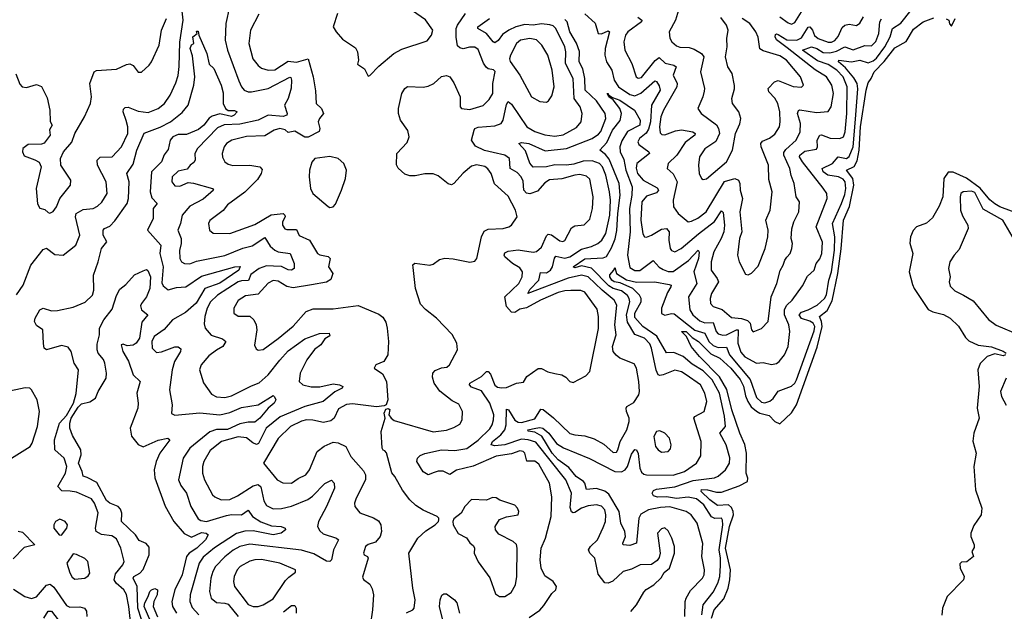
# Model space of a CAD drawing. Extents: x 2143765 to 2212931, y 878955 to 1017455.
# Tile 70 of 256: x 2151225 to 2157132, y 919485 to 923039. Entities that reach past the tile are written whole.
import ezdxf

# ---------------------------------------------------------------- set-up
doc = ezdxf.new("R2010")
doc.units = 0

msp = doc.modelspace()

# ---------------------------------------------------------------- linework, layer by layer
at = {"layer": '0CON20XD'}
for points in [[(2155990.6, 921169.4), (2155994.8, 921195), (2155984.8, 921215), (2155965, 921228.8), (2155915, 921243.3), (2155902.2, 921265), (2155915, 921281.4), (2155955.5, 921295), (2156009.6, 921325), (2156053.1, 921365), (2156065, 921386.7), (2156079.9, 921475), (2156095.1, 921525), (2156113.5, 921655), (2156115.3, 921735.3), (2156101.2, 921815), (2156156.2, 921933.8), (2156175, 921987.8), (2156180.6, 922025), (2156177.3, 922065), (2156165, 922081.2), (2156136.7, 922095), (2156074.2, 922104.2), (2156046, 922125), (2156039.1, 922145), (2156100.9, 922175), (2156135, 922214.7), (2156185, 922204.4), (2156202.5, 922217.5), (2156225.1, 922275), (2156240.5, 922440.5), (2156253.8, 922623.8), (2156249.7, 922655), (2156230.4, 922690.4), (2156179.7, 922749.7), (2156138.5, 922785), (2156138.6, 922795), (2156215, 922785.4), (2156265, 922794.8), (2156315, 922780.2), (2156345, 922791.6), (2156365, 922808.5), (2156415.7, 922875), (2156447.2, 922935), (2156461.2, 922985), (2156512.4, 923017.6), (2156626.8, 923165)], [(2151205, 921385.5), (2151245.3, 921445), (2151291.4, 921565), (2151365, 921658.5), (2151385, 921666.7), (2151435, 921628.8), (2151485, 921624.4), (2151561.4, 921685), (2151585.3, 921745), (2151559.7, 921855), (2151563.6, 921875), (2151605, 921899.3), (2151665.2, 921904.8), (2151691.5, 921918.5), (2151718.1, 921941.9), (2151749.6, 921995), (2151744.5, 922065), (2151691.5, 922165), (2151688.9, 922195), (2151707.7, 922212.3), (2151780, 922215), (2151835, 922274.4), (2151874.2, 922355), (2151872.9, 922395), (2151863, 922433), (2151845.4, 922485), (2151848.2, 922501.8), (2151858.3, 922511.7), (2151875, 922512.7), (2151935, 922488.4), (2151995, 922481.8), (2152055, 922506.2), (2152093.3, 922535), (2152126.9, 922585), (2152160.9, 922659.1), (2152175, 922703.8), (2152182.6, 922757.4), (2152186.6, 922903.4), (2152205.4, 923035), (2152194.8, 923125)], [(2152482.9, 923115), (2152460.9, 923015), (2152457.1, 922915), (2152472.2, 922855), (2152540.7, 922670.7), (2152555, 922635.6), (2152571.1, 922615), (2152595, 922605.4), (2152615.3, 922605.3), (2152715, 922625.2), (2152845, 922693.8), (2152850.7, 922690.7), (2152855.7, 922675), (2152852.9, 922627.1), (2152835.7, 922564.3), (2152813.9, 922525), (2152829.5, 922475), (2152826.9, 922465), (2152805, 922458.1), (2152715.2, 922464.8), (2152655.8, 922435), (2152545, 922410.7), (2152452.5, 922407.5), (2152411.2, 922388.8), (2152291.2, 922265), (2152276.2, 922235), (2152277.3, 922195), (2152269.5, 922180.5), (2152247.1, 922165), (2152230, 922140), (2152175, 922129.5), (2152139.6, 922095), (2152137.9, 922065), (2152155, 922040.5), (2152185, 922039.6), (2152235, 922060), (2152267.5, 922057.5), (2152382.5, 922025), (2152387.5, 922015), (2152325, 921961.1), (2152245, 921919.2), (2152200.6, 921865), (2152190.4, 921815), (2152173.5, 921775), (2152194.2, 921725), (2152193.7, 921695), (2152183.2, 921653.2), (2152186.4, 921605), (2152195, 921583.3), (2152214, 921574), (2152245, 921572.4), (2152285, 921587.6), (2152455, 921622.6), (2152563.1, 921666.9), (2152619.2, 921680.8), (2152695, 921730), (2152728.3, 921678.3), (2152755, 921654.1), (2152775, 921644.7), (2152846.7, 921635), (2152871.1, 921575), (2152871.9, 921545), (2152855, 921534.7), (2152835, 921536), (2152795.4, 921555.4), (2152748.3, 921558.3)], [(2155784.6, 923055), (2155835, 923018.8), (2155855, 923012.7), (2155875, 923022.5), (2155935, 923118.8)], [(2151202.5, 922712.5), (2151225, 922651.2), (2151240, 922635), (2151265, 922631.2), (2151325, 922649.1), (2151355, 922636.9), (2151388.9, 922568.9), (2151405.8, 922495), (2151407, 922427), (2151420, 922405), (2151403.9, 922376.1), (2151407.5, 922345), (2151372.5, 922297.5), (2151355, 922291.4), (2151275, 922288.1), (2151244.2, 922265), (2151240.8, 922245), (2151251.3, 922221.3), (2151315, 922197.1), (2151342.4, 922182.4), (2151353.6, 922155), (2151324.6, 922024.6), (2151332.7, 921932.7), (2151345, 921906.7), (2151375, 921899.2), (2151395, 921880.8), (2151405, 921877.5), (2151425, 921885.8), (2151445, 921914), (2151465.5, 921965), (2151529.2, 922045), (2151531.2, 922075), (2151471.2, 922165), (2151470, 922205), (2151488, 922245), (2151536.8, 922303.2), (2151555.7, 922354.3), (2151614.2, 922455), (2151650, 922535), (2151655.6, 922575), (2151645.6, 922655), (2151671.2, 922725), (2151686, 922734), (2151805, 922741.4), (2151865, 922770), (2151885, 922773.3), (2151905, 922762.5), (2151935, 922722.5), (2151955, 922723.3), (2152002, 922765), (2152015.4, 922784.6), (2152061.5, 922885), (2152076.4, 922975), (2152106.4, 923045)], [(2152659.1, 923070.9), (2152610, 922975), (2152600.4, 922895), (2152623.4, 922803.4), (2152655, 922762.9), (2152675, 922747.8), (2152715, 922734.7), (2152755, 922736.6), (2152835, 922789.8), (2152885.7, 922784.3), (2152955, 922804.2), (2152986.2, 922695), (2153000.5, 922610.5), (2153004.5, 922535), (2153035.6, 922505), (2153047.5, 922475), (2153023.1, 922445), (2153015.5, 922425), (2153025.4, 922385), (2153022.2, 922367.8), (2152955, 922332.1), (2152935, 922333.8), (2152875, 922370), (2152835, 922362), (2152817.5, 922377.5), (2152785, 922386), (2152751.5, 922375), (2152695, 922341.3), (2152585, 922338), (2152498, 922315), (2152465, 922295.5), (2152450.9, 922275), (2152440, 922235), (2152442, 922212), (2152455, 922184.3), (2152475, 922170.6), (2152503.1, 922163.1), (2152605, 922165.4), (2152664.7, 922154.7), (2152679.8, 922139.8), (2152674.1, 922115), (2152651.5, 922078.5), (2152576.5, 922003.5), (2152472.4, 921927.6), (2152445, 921893.5), (2152366.6, 921833.4), (2152358.2, 921815), (2152364.6, 921774.6), (2152385, 921755.6), (2152485, 921754.5), (2152635, 921808), (2152734.2, 921865.8), (2152805.8, 921875), (2152816.5, 921865), (2152817.1, 921855), (2152802.3, 921825), (2152800.9, 921805), (2152815, 921782.5), (2152827.5, 921777.5), (2152885, 921779.4), (2152902.2, 921742.2), (2152962.9, 921715), (2153011.1, 921635), (2153026.4, 921626.3), (2153076, 921616), (2153086.9, 921605), (2153076.9, 921555), (2153104.4, 921515), (2153091.5, 921478.5), (2153065, 921462.2), (2152974.7, 921445.3), (2152865, 921428), (2152827.1, 921437.1), (2152775, 921468.7), (2152745, 921471.3), (2152715, 921456.4), (2152655, 921389.6), (2152580.2, 921379.8), (2152535, 921351.4), (2152508.9, 921305), (2152510, 921275), (2152535, 921258.9), (2152605, 921257.3), (2152629.5, 921235), (2152643.1, 921205), (2152647.7, 921175), (2152634.3, 921084.3), (2152642.7, 921062.7), (2152655, 921053.3), (2152685, 921057.1), (2152775, 921124.6), (2152865, 921198.5), (2152944.6, 921285.4), (2152985, 921302.5), (2153105, 921301.2), (2153255, 921322.9), (2153355, 921280), (2153380.3, 921270.3), (2153402.8, 921252.8), (2153421.5, 921221.5), (2153430, 921185), (2153437.3, 921105), (2153432.9, 921025), (2153410, 920985), (2153362.5, 920965), (2153352.5, 920945), (2153401.7, 920911.7), (2153426.2, 920865), (2153433.8, 920755), (2153423.8, 920726.2), (2153411.2, 920718.8), (2153365, 920712.7), (2153220.9, 920730.9), (2153185, 920728.1), (2153137.9, 920702.1), (2153112.5, 920645), (2153091.6, 920628.4), (2153048.6, 920618.6), (2152983.9, 920633.9), (2152945, 920635.2), (2152915, 920628), (2152850.4, 920595), (2152775, 920523.5), (2152687.5, 920375), (2152770.6, 920275), (2152803.3, 920256.7)], [(2153130.8, 923075), (2153106.2, 922995), (2153123.8, 922965), (2153162.4, 922922.4), (2153240, 922870), (2153251.1, 922845), (2153256.7, 922795), (2153251.7, 922771.7), (2153292.7, 922742.7), (2153315, 922700)], [(2153315, 922700), (2153325, 922702.5), (2153380.3, 922759.7), (2153468.8, 922835), (2153517.9, 922862.1), (2153668.8, 922911.2), (2153696, 922945), (2153703.3, 922975), (2153658.7, 923038.7), (2153582.6, 923092.6)], [(2153545, 919475.7), (2153583.3, 919495), (2153591.2, 919505), (2153598.6, 919555), (2153584.4, 919625), (2153558.8, 919835), (2153613.8, 919925), (2153660.9, 919969.1), (2153717.5, 920005), (2153737.5, 920025), (2153740, 920035), (2153740, 920045), (2153730, 920055), (2153645, 920092.9), (2153601.3, 920121.3), (2153564.7, 920154.7), (2153521.9, 920211.9), (2153475.5, 920295.5), (2153457.3, 920317.3), (2153425, 920437.5), (2153415, 920450), (2153405, 920452.5), (2153400, 920465), (2153394.4, 920565), (2153416.7, 920645), (2153412, 920675), (2153420.7, 920699.3), (2153435, 920702.5), (2153445, 920696.7), (2153440, 920665), (2153453.3, 920645), (2153472.1, 920632.1), (2153705, 920563.8), (2153786.1, 920573.9), (2153830.2, 920589.8), (2153865, 920610), (2153879.4, 920635), (2153882.5, 920685), (2153859.8, 920729.8), (2153820.4, 920750.4), (2153745, 920806.5), (2153711.1, 920855), (2153701.7, 920891.7), (2153704.5, 920915), (2153718.5, 920931.5), (2153755, 920946.9), (2153787.6, 920952.4), (2153804.2, 920965), (2153850.8, 921055), (2153847.1, 921095), (2153818.8, 921148.8), (2153725.8, 921245.8), (2153658.7, 921298.7), (2153629.8, 921329.8), (2153599.4, 921425), (2153585, 921550), (2153584.5, 921565.5), (2153595, 921577.1), (2153685.4, 921564.6), (2153705, 921570), (2153742.7, 921597.3), (2153775, 921606.2), (2153825, 921603.2), (2153925, 921582.2), (2153955, 921587.5), (2153968.6, 921605), (2153994.7, 921735), (2154012.2, 921767.8), (2154035, 921780), (2154125, 921784.6), (2154160, 921795), (2154176, 921805), (2154209.2, 921855), (2154200, 921895), (2154155, 921978.6), (2154072.9, 922052.9), (2154054.6, 922115), (2154033.7, 922143.7), (2154015, 922157.5), (2153965, 922167.1), (2153935, 922158.2), (2153885, 922116.2), (2153830, 922055), (2153815, 922047.7), (2153795, 922052.7), (2153735, 922100), (2153705, 922112.2), (2153655, 922112.8), (2153598.2, 922101.8), (2153565, 922100), (2153535, 922110), (2153495.9, 922145.9), (2153486, 922166), (2153487.9, 922235), (2153549.5, 922300.5), (2153562.1, 922335), (2153552.8, 922372.8), (2153510, 922435), (2153498, 922475), (2153496.9, 922505), (2153518.5, 922595), (2153535.6, 922625), (2153552.2, 922637.8), (2153645, 922634), (2153675, 922639.2), (2153709.4, 922655), (2153755, 922697.8), (2153785, 922704.4), (2153805.4, 922695.4), (2153829.2, 922659.2), (2153866.7, 922575), (2153867.5, 922515), (2153875, 922506), (2153925, 922499.1), (2154006, 922524), (2154041.2, 922558.8), (2154063.1, 922595), (2154064.6, 922655), (2154076.9, 922726.9), (2154068.1, 922738.1), (2154035, 922743.8), (2154022.7, 922752.7), (2154006.9, 922776.9), (2153975, 922859.2), (2153955.7, 922874.3), (2153924, 922874), (2153885, 922863.5), (2153865, 922870), (2153852.5, 922882.5), (2153843, 922933), (2153844.1, 922985), (2153851.6, 923005), (2153899.6, 923075)], [(2154065, 922240.8), (2154013.3, 922253.3), (2153959, 922279), (2153936, 922315), (2153951.5, 922375), (2153956.2, 922385), (2153975, 922393.5), (2154075, 922400.5), (2154112.7, 922415), (2154125.3, 922435), (2154145, 922530), (2154155, 922548), (2154175, 922532.2), (2154267.1, 922395), (2154315, 922367.5), (2154375, 922346.6), (2154435, 922339.7), (2154485, 922346.2), (2154565, 922391.8), (2154592.7, 922425), (2154600, 922475), (2154587.1, 922515), (2154552.5, 922565), (2154546, 922685), (2154499.3, 922775), (2154501, 922845), (2154495.3, 922874.7), (2154441.2, 922985), (2154425, 923001.2), (2154405, 923008.6), (2154355, 923013.8), (2154305, 923006.5), (2154255, 923009.8), (2154201.8, 922995), (2154160.4, 922975), (2154121.2, 922948.8), (2154095.6, 922914.4), (2154075, 922900.6), (2154065, 922905.7), (2154025.5, 922955.5), (2153974.3, 922985), (2153974, 922995), (2154043.8, 923045)], [(2155214.7, 919455), (2155217.7, 919545), (2155223.8, 919565), (2155249.9, 919610.1), (2155322.5, 919685), (2155331.8, 919705), (2155333.1, 919735), (2155316.9, 919815), (2155323.5, 919893.5), (2155289.1, 920015), (2155254.3, 920064.2), (2155224, 920085), (2155125, 920112.8), (2155069.4, 920109.4), (2154997.1, 920095), (2154951.8, 920068.2), (2154940, 920045), (2154924.7, 919895.3), (2154885, 919879.7), (2154845, 919884.3), (2154843.5, 919895), (2154860, 919935), (2154855.8, 919965), (2154830.7, 920015), (2154821.7, 920085), (2154759.1, 920189.1), (2154735, 920207.8), (2154685, 920222.7), (2154626.3, 920216.3), (2154615.7, 920255), (2154607.4, 920265), (2154564.4, 920294.4), (2154518.9, 920348.9), (2154455, 920395.6), (2154420, 920435), (2154357.3, 920537.3), (2154315, 920561.5), (2154275, 920567.5), (2154273.3, 920575), (2154322, 920585), (2154345, 920589.3), (2154362.9, 920585), (2154399.8, 920555), (2154445, 920492.9), (2154487, 920467), (2154643.5, 920403.5), (2154795.2, 920324.8), (2154835, 920322.8), (2154857.6, 920335), (2154871.3, 920355), (2154895, 920429.4), (2154915, 920457.5), (2154925, 920454.4), (2154935, 920432.5), (2154946, 920346), (2154955, 920320.6), (2154968.7, 920308.7), (2154985, 920304.1), (2155145, 920303.5), (2155213.8, 920325), (2155284.7, 920375.3), (2155310.9, 920419.1), (2155313.6, 920505), (2155270, 920645), (2155275, 920655.7), (2155332.5, 920685), (2155346.8, 920745), (2155336.4, 920795), (2155309.3, 920845), (2155224.5, 920905), (2155195, 920924), (2155155, 920933.1), (2155085, 920905.4), (2155065, 920901.4), (2155055.6, 920905.6), (2155043.1, 920933.1), (2155016.1, 921065), (2155005, 921092.7), (2154974.6, 921125), (2154915, 921146.9), (2154871.2, 921221.2), (2154865.1, 921265), (2154885.2, 921345), (2154882.5, 921365), (2154872.2, 921382.2), (2154835, 921410.5), (2154785, 921424), (2154760.2, 921440.2), (2154655.7, 921545.8), (2154595, 921559.3), (2154555, 921548.9), (2154544.7, 921554.7), (2154615, 921601.4), (2154725, 921608), (2154745, 921616.6), (2154775, 921668.2), (2154797, 921723), (2154806.8, 921773.2), (2154814, 921874), (2154827.3, 921985), (2154820.8, 922055), (2154761.1, 922201.1), (2154739, 922229), (2154705.4, 922255), (2154748.3, 922301.7), (2154782, 922375), (2154827.1, 922432.9), (2154835.8, 922475.8), (2154826.2, 922506.2), (2154786.5, 922556.5), (2154759.2, 922575), (2154750, 922595), (2154755, 922596.2), (2154757.5, 922587.5), (2154781.3, 922571.3), (2154825.3, 922555), (2154913.8, 922495), (2154948.6, 922435), (2154945, 922404.5), (2154872.4, 922367.6), (2154838.1, 922311.9), (2154826, 922275), (2154827.9, 922245), (2154848.8, 922198.8), (2154860.9, 922135), (2154899, 922035), (2154897.7, 921985), (2154883.8, 921905), (2154887.7, 921765), (2154871.9, 921625), (2154885, 921550), (2154915, 921531.4), (2154945, 921531.6), (2155025, 921591.8), (2155062.3, 921552.3), (2155085, 921537.5), (2155115, 921526.6), (2155145, 921527), (2155237.2, 921592.8), (2155296, 921655), (2155302.1, 921642.1), (2155297.2, 921605), (2155270.5, 921525), (2155287.2, 921455), (2155236.6, 921375), (2155244.7, 921295), (2155263.5, 921265), (2155305, 921229), (2155335, 921218.8), (2155385, 921219.5), (2155404.3, 921165), (2155415, 921152), (2155443.2, 921143.2), (2155466.1, 921146.1), (2155525, 921176), (2155535.5, 921175.5), (2155533.7, 921095), (2155551.2, 921041.2), (2155575, 921014.2), (2155645, 920976.4), (2155685, 920980), (2155735, 920967.5), (2155765, 920972.9), (2155782.5, 920985), (2155814.5, 921025), (2155835.3, 921075), (2155846.4, 921165), (2155840.3, 921205), (2155814.1, 921265), (2155812.9, 921297.1), (2155828.1, 921325), (2155858.8, 921355), (2155920.6, 921439.4), (2155951.7, 921498.3), (2155992.2, 921535), (2156003.8, 921575), (2156025, 921602.9), (2156037.2, 921635), (2156042, 921702), (2156004, 921795), (2156069.7, 921965), (2156067.1, 921995), (2156045, 922027.5), (2155921.6, 922185), (2155903.9, 922215), (2155905.4, 922225), (2155935, 922248.8), (2156005, 922260), (2156011.2, 922275), (2156009.4, 922315), (2156025, 922345.7), (2156035, 922347.5), (2156087.7, 922327.7), (2156145, 922324.7), (2156166.7, 922335), (2156176.7, 922365), (2156187.9, 922475), (2156189.6, 922635), (2156165.8, 922695), (2156127.9, 922735), (2156075, 922768.8), (2156011.1, 922791.1), (2155920.9, 922855), (2155975, 922875.8), (2156006.9, 922865), (2156045, 922841.5), (2156085, 922839.7), (2156125, 922848.6), (2156175, 922876.5), (2156225, 922856.7), (2156295, 922883.8), (2156335, 922882.3), (2156362.5, 922907.5), (2156380.2, 922955), (2156386.1, 923025), (2156395, 923044.5)], [(2154615, 923073), (2154677.2, 923017.2), (2154695, 922956.1), (2154715, 922953.3), (2154755, 922971.5), (2154764.3, 922965), (2154738.6, 922865), (2154736.3, 922825), (2154746.1, 922785), (2154777.3, 922735), (2154792.2, 922675), (2154817.6, 922635), (2154885, 922590.2), (2154915, 922581.1), (2154952.1, 922597.9), (2155035, 922671.5), (2155045, 922666.7), (2155061.4, 922641.4), (2155067.1, 922615), (2155015.6, 922525), (2155008.8, 922425), (2154998, 922382), (2154982.7, 922357.3), (2154942.7, 922325), (2154933.8, 922305), (2154940, 922290), (2155000, 922245), (2155004.4, 922235), (2154927.3, 922175), (2154923, 922147), (2154931.2, 922115), (2154965.2, 922075.2), (2155049.5, 922029.5), (2155057.7, 922015), (2155045, 921999.1), (2154985, 921979.6), (2154957.9, 921945), (2154952.4, 921835), (2154963.1, 921753.1), (2154974.4, 921734.4), (2154985, 921732.9), (2155015, 921743.9), (2155075, 921781.1), (2155105, 921784.1), (2155120.7, 921765), (2155119.1, 921715), (2155128.5, 921665), (2155135, 921653.1), (2155155, 921644.6), (2155193.6, 921665), (2155297.9, 921752.1), (2155393.6, 921826.4), (2155435, 921891.4), (2155445, 921881.2), (2155453.4, 921805), (2155449.3, 921765), (2155434.3, 921725), (2155389.4, 921645), (2155374, 921584), (2155373.2, 921535), (2155410, 921485), (2155417.6, 921465), (2155376, 921395), (2155368.2, 921365), (2155370, 921335), (2155385, 921315.6), (2155438.6, 921298.6), (2155495, 921250), (2155555, 921244.2), (2155591.4, 921231.4), (2155607.1, 921215), (2155616.2, 921176.2), (2155625, 921164), (2155675, 921184.5), (2155715.4, 921225), (2155734, 921375), (2155767.7, 921455), (2155787, 921533), (2155805.6, 921564.4), (2155814.7, 921595), (2155828.2, 921611.8), (2155847.7, 921635), (2155858.5, 921665), (2155860.9, 921695), (2155852.9, 921725), (2155857.9, 921782.1), (2155869.1, 921825), (2155900, 921885), (2155904.5, 921944.5), (2155884.4, 921975), (2155871.8, 922055), (2155853.2, 922103.2), (2155846.2, 922145), (2155809.4, 922225), (2155809.3, 922240.7), (2155820.8, 922259.2), (2155884.1, 922315), (2155907.1, 922365), (2155908.8, 922415), (2155892.2, 922475), (2155897.4, 922492.6), (2155905, 922496.7), (2156005, 922481.9), (2156075, 922487.8), (2156092.9, 922515), (2156107.8, 922595), (2156098.1, 922645), (2156066, 922695), (2155998.1, 922738.1), (2155828.9, 922868.9), (2155765, 922918), (2155757.5, 922935), (2155759.7, 922950.3), (2155765, 922954.4), (2155775, 922950), (2155827.5, 922917.5), (2155887.1, 922915), (2155915, 922929), (2155955, 922993.8), (2155964.6, 922995.4), (2155980.9, 922975), (2155993.6, 922943.6), (2156015, 922925.3), (2156075, 922903), (2156095, 922903.5), (2156115, 922912.8), (2156135, 922936.9), (2156159.2, 922990.8), (2156175, 923006.5), (2156202.1, 923012.1), (2156245, 923004.5), (2156265, 923016.9), (2156286.6, 923055)], [(2154933.6, 923053.6), (2154956.7, 923035), (2154955.6, 923025), (2154873.3, 922965), (2154860.3, 922945), (2154850, 922905), (2154855.3, 922855), (2154898.4, 922775), (2154924.5, 922695), (2154935, 922687.3), (2154955, 922690.7), (2155037.1, 922792.9), (2155062.2, 922812.2), (2155097.8, 922777.8), (2155150, 922765), (2155163.1, 922755), (2155146.6, 922705), (2155169, 922655), (2155167.8, 922635), (2155088.2, 922495), (2155072.1, 922455), (2155063.1, 922395), (2155068.5, 922358.5), (2155078.3, 922348.3), (2155095, 922346.2), (2155159.5, 922370.5), (2155195, 922377.1), (2155264.4, 922364.4), (2155278.2, 922355), (2155275.9, 922344.1), (2155218.6, 922301.4), (2155167.3, 922225), (2155116, 922174), (2155110, 922145), (2155145, 922112.5), (2155170, 922065), (2155146.1, 921955), (2155146.9, 921915), (2155175.3, 921875.3), (2155235, 921825.5), (2155255, 921828), (2155294.1, 921845.9), (2155343.7, 921885), (2155454.1, 922065.9), (2155515, 922084.7), (2155536.7, 922075), (2155545.8, 922055), (2155547.7, 922015), (2155561.1, 921965), (2155545.5, 921885), (2155557.5, 921765), (2155544.1, 921725), (2155532.3, 921625), (2155542.1, 921585), (2155579.5, 921509.5), (2155595, 921506.2), (2155615, 921516), (2155655, 921558), (2155698.2, 921665), (2155713.6, 921733.6), (2155715.3, 921775), (2155702, 921835), (2155727.3, 921895), (2155739.1, 922005), (2155719.1, 922079.1), (2155717.7, 922165), (2155673.5, 922275), (2155672.2, 922295), (2155681.5, 922308.5), (2155722.6, 922327.4), (2155755, 922351.1), (2155783.5, 922395), (2155787.2, 922425), (2155784.7, 922485), (2155773.5, 922535), (2155755, 922567.5), (2155718.9, 922605), (2155716.5, 922625), (2155754.3, 922665.7), (2155775, 922673.3), (2155865, 922637.5), (2155915.7, 922634.3), (2155928, 922645), (2155909.5, 922695), (2155825, 922795.3), (2155785, 922820.6), (2155685, 922851.1), (2155665, 922864.5), (2155655.4, 922934.6), (2155642.5, 922965), (2155606.3, 923016.3), (2155558.9, 923045)], [(2155177.7, 923095), (2155158.8, 923035), (2155121.1, 922965), (2155125, 922926.7), (2155137.1, 922905), (2155165, 922881.1), (2155185, 922872.9), (2155240.9, 922870.9), (2155271.5, 922861.5), (2155316.4, 922836.4), (2155330.4, 922815), (2155310.5, 922725), (2155332.7, 922625), (2155331.4, 922608.6), (2155323.6, 922575), (2155294.3, 922505), (2155314, 922475), (2155406.2, 922406.2), (2155418.1, 922385), (2155424.3, 922355), (2155402.1, 922307.9), (2155335, 922262.2), (2155303.5, 922215), (2155296.7, 922165), (2155301.9, 922115), (2155315, 922083.8), (2155325, 922078), (2155345, 922082.5), (2155465, 922184.4), (2155502.5, 922255), (2155519.4, 922355), (2155545, 922412.5), (2155550.8, 922445), (2155538.6, 922485), (2155502.1, 922535), (2155497.9, 922565), (2155514.2, 922624.2), (2155512.6, 922642.6), (2155500, 922715), (2155473.6, 922755), (2155460.5, 922815), (2155469.5, 922875), (2155467.3, 922925), (2155476.2, 922975), (2155466, 923005), (2155431.7, 923051.7)], [(2155375.3, 919444.7), (2155391.1, 919495), (2155449.5, 919560.5), (2155476.3, 919623.7), (2155486.2, 919675), (2155488.8, 919735), (2155459.6, 919865), (2155483, 919995), (2155507.4, 920065), (2155506.5, 920085), (2155495, 920107.8), (2155476.7, 920125), (2155411.7, 920121.7), (2155364.8, 920155), (2155313.1, 920205), (2155315, 920216.3), (2155350.8, 920215), (2155405, 920201.1), (2155435, 920201.5), (2155540.8, 920239.2), (2155591.4, 920265), (2155593.8, 920285), (2155584.3, 920315), (2155585, 920435.8), (2155575, 920486.4), (2155544.8, 920555), (2155497.5, 920695), (2155467.3, 920817.3), (2155422.7, 920892.7), (2155303.2, 921015), (2155252.7, 921075), (2155225.4, 921135.4), (2155196, 921165), (2155224.3, 921165), (2155260.2, 921130.2), (2155298.2, 921105), (2155371.9, 921031.9), (2155425, 921005.9), (2155490.6, 920945), (2155547.6, 920877.6), (2155567.4, 920837.4), (2155579.8, 920779.8), (2155594.5, 920744.5), (2155614.3, 920714.3), (2155645, 920686.4), (2155665, 920674.4), (2155721.1, 920661.1), (2155755.4, 920625), (2155785, 920611.2), (2155855, 920676.8), (2155886.3, 920725), (2156008.9, 921071.1), (2156038.8, 921195), (2156036, 921225), (2156023.5, 921255), (2156068.8, 921291.2), (2156099.4, 921350.6), (2156133.7, 921515), (2156153.2, 921663.2), (2156167.2, 921835), (2156204.2, 921915.8), (2156230.2, 922045), (2156223.9, 922085), (2156186.5, 922135), (2156232.2, 922157.8), (2156248.9, 922191.1), (2156262.3, 922255), (2156270, 922395), (2156302.9, 922615), (2156315, 922658.8), (2156334.4, 922685.6), (2156351.5, 922725), (2156412, 922788), (2156475, 922868.8), (2156543, 922907), (2156587.4, 922982.6), (2156645, 923026.7), (2156710.5, 923050.5)], [(2156783.6, 923043.6), (2156800, 923035), (2156803, 923013), (2156815, 923000), (2156836.7, 923045)], [(2154892.5, 919485), (2154926.6, 919523.4), (2154969.1, 919600.9), (2154983.2, 919616.8), (2155030, 919645), (2155073.9, 919686.1), (2155092, 919718), (2155123.3, 919745), (2155154.2, 919835), (2155154.3, 919875), (2155138.6, 919925), (2155115, 919968), (2155095, 919985.7), (2155075, 919981.4), (2155051.9, 919955), (2155068.1, 919835), (2155062.5, 919807.5), (2155049.6, 919790.4), (2155015, 919767.1), (2154947.5, 919765), (2154895, 919737.5), (2154845.5, 919724.5), (2154784.6, 919665.4), (2154755, 919654.2), (2154735.8, 919655.8), (2154695, 919708), (2154675, 919804), (2154645.3, 919835.3), (2154638.5, 919855), (2154648.8, 919875), (2154690.8, 919915), (2154725, 919987.8), (2154738.7, 920025), (2154741.3, 920065), (2154735.2, 920095.2), (2154715, 920117.3), (2154685, 920124.1), (2154635, 920119.5), (2154595, 920105.7), (2154555, 920079.6), (2154545, 920076.4), (2154535, 920082.5), (2154528.6, 920108.6), (2154535.2, 920195.2), (2154501.3, 920275), (2154322, 920502), (2154275.1, 920515.1), (2154235, 920518.3), (2154135, 920484.6), (2154075, 920479.3), (2154052.9, 920485), (2154062.6, 920505), (2154112.4, 920545), (2154135.9, 920575), (2154143, 920605), (2154145, 920699.2), (2154157.9, 920695), (2154195, 920634.2), (2154215, 920621.6), (2154235, 920619.2), (2154315, 920641.6), (2154350.7, 920699.3), (2154365, 920696.5), (2154427.9, 920647.9), (2154525, 920553.3), (2154554.7, 920544.7), (2154615, 920540), (2154671.7, 920521.7), (2154728.9, 920488.9), (2154785, 920438.9), (2154805, 920441.4), (2154814.4, 920455), (2154828.5, 920505), (2154866.7, 920575), (2154882.5, 920625), (2154882.3, 920645), (2154865.5, 920685), (2154863.8, 920706.2), (2154868, 920715), (2154909.8, 920740.2), (2154940, 920785), (2154944.6, 920805), (2154939.2, 920865), (2154925.4, 920945), (2154912.4, 920972.4), (2154826, 921006), (2154802.8, 921022.8), (2154786, 921046), (2154782.2, 921075), (2154803.7, 921145), (2154794.8, 921205), (2154807.5, 921325), (2154790.7, 921355), (2154720, 921415), (2154635, 921493.5), (2154595, 921503.8), (2154515, 921486), (2154274.4, 921395), (2154285, 921418.8), (2154339.5, 921475), (2154350.6, 921519.4), (2154385, 921519.1), (2154408.9, 921535), (2154420.8, 921555), (2154433.3, 921606.7), (2154442.6, 921617.4), (2154495, 921605.6), (2154525, 921613.4), (2154595, 921660.8), (2154655, 921677.1), (2154693.8, 921695), (2154717.2, 921715), (2154741.1, 921755), (2154764.8, 921865), (2154769.1, 921955), (2154763.9, 922005), (2154742.6, 922105), (2154721.9, 922155), (2154703.2, 922175), (2154658.7, 922191.3), (2154605, 922189.4), (2154549.2, 922170.8), (2154504.9, 922164.9), (2154435, 922167.2), (2154385.3, 922154.7), (2154305, 922152.1), (2154286.4, 922176.4), (2154260.5, 922250.5), (2154218.8, 922295), (2154235, 922301.9), (2154280, 922295), (2154378.2, 922251.8), (2154505.8, 922264.2), (2154658.8, 922325), (2154698.4, 922351.6), (2154712.2, 922367.8), (2154740.7, 922445), (2154737.1, 922475), (2154685, 922551.2), (2154616.9, 922615), (2154615.7, 922685), (2154602.7, 922742.7), (2154582.5, 922785), (2154583.2, 922846.8), (2154565, 922898), (2154526.2, 922965), (2154508.9, 923025), (2154495, 923040.3)], [(2151367.2, 921092.8), (2151362.9, 921175), (2151325, 921202.2), (2151314.7, 921225), (2151317.8, 921245), (2151345, 921296.5), (2151365, 921306.1), (2151415, 921290.6), (2151451.9, 921291.9), (2151545, 921311.8), (2151617.8, 921342.2), (2151661.4, 921385), (2151669.2, 921415), (2151667.5, 921505), (2151696.1, 921585), (2151715, 921664.3), (2151748.5, 921705), (2151726.4, 921745), (2151725.5, 921774.5), (2151734.7, 921785.3), (2151765, 921798.9), (2151795, 921830), (2151870, 921935), (2151877.6, 921965), (2151881.2, 922065), (2151868.2, 922115), (2151905, 922170.5), (2151928.4, 922255), (2151972.4, 922357.6), (2152067.5, 922392.5), (2152129.2, 922425), (2152199.6, 922480.4), (2152235.6, 922525), (2152269.6, 922645), (2152276.2, 922695), (2152261.7, 922821.7), (2152247.5, 922865), (2152255, 922887.5), (2152270, 922895), (2152264.2, 922935), (2152290, 922955), (2152285, 922970), (2152295, 922970), (2152300, 922945), (2152348.1, 922835), (2152360.9, 922770.9), (2152390, 922745), (2152434.2, 922645), (2152445, 922600), (2152445.5, 922535.5), (2152459.4, 922505), (2152475, 922492.9), (2152513.6, 922493.6), (2152530, 922485), (2152512.7, 922465), (2152495, 922456.9), (2152425, 922472.7), (2152380.5, 922459.5), (2152361.9, 922448.1), (2152329, 922405), (2152298.2, 922378.2), (2152225, 922348.9), (2152175, 922349.7), (2152144.2, 922335.8), (2152127.9, 922315), (2152115, 922258.8), (2152092.3, 922227.7), (2152075.9, 922185), (2152015.9, 922125), (2152006.8, 922005), (2152018.2, 921968.2), (2152050.5, 921935), (2152025.9, 921905), (2152025.3, 921845), (2151992.7, 921775), (2152072.5, 921685), (2152066.1, 921635), (2152086.1, 921555), (2152077.2, 921457.2), (2152085, 921440.9), (2152115, 921417.1), (2152165, 921430.6), (2152220.8, 921435), (2152315, 921497.6), (2152516.3, 921553.7), (2152547, 921557), (2152539.2, 921535), (2152425, 921455.4), (2152336.6, 921423.4), (2152283.2, 921336.8), (2152219.9, 921280.1), (2152142.2, 921235), (2152092.4, 921177.6), (2152032.5, 921135), (2152017.1, 921105), (2152020, 921065), (2152045, 921040.6), (2152075, 921043.5), (2152155, 921074.5), (2152175, 921073.1), (2152192.7, 921062.7), (2152190.6, 921045), (2152152.9, 920985), (2152139.5, 920935), (2152123.8, 920815), (2152139.6, 920725), (2152135, 920673.3), (2152155, 920663.3), (2152305, 920678), (2152425, 920665.7), (2152485, 920680.2), (2152555, 920708.6), (2152655, 920724.5), (2152745, 920782), (2152754.3, 920774.3), (2152760.8, 920755), (2152751.4, 920735), (2152715, 920704.5), (2152665.9, 920645), (2152635, 920621.6), (2152595, 920621.6), (2152545, 920611.7), (2152471.8, 920578.2), (2152405, 920576.4), (2152365, 920562.4), (2152244.8, 920465.2), (2152206.1, 920405), (2152177.7, 920275), (2152191.3, 920241.3), (2152226.2, 920195), (2152252.1, 920115), (2152295, 920040.6), (2152311, 920031), (2152345.3, 920025.3), (2152465, 920060.6), (2152495, 920067.7), (2152555, 920064.3), (2152595, 920092.9), (2152621.9, 920055), (2152672.5, 920022.5), (2152735, 919998.9), (2152793.9, 919993.9), (2152817.5, 919985), (2152820, 919975), (2152794, 919955), (2152745, 919944.8), (2152625, 919968.3), (2152575, 919966.6), (2152525, 919952.5), (2152393, 919867), (2152325, 919809.7), (2152301.1, 919775), (2152248.1, 919585), (2152246.3, 919545), (2152259, 919509), (2152299.1, 919465)], [(2154385, 922542.5), (2154398.3, 922551.7), (2154418.2, 922581.8), (2154431.8, 922635), (2154419.6, 922735), (2154394.6, 922825), (2154356.8, 922885), (2154325, 922917.7), (2154285, 922925.8), (2154230, 922915), (2154205.3, 922894.7), (2154170, 922825), (2154163.9, 922803.9), (2154167, 922787), (2154226.4, 922706.4), (2154295, 922575.6), (2154345, 922546.7), (2154385, 922542.5)], [(2153085, 921911.2), (2153105, 921914), (2153119.7, 921930.3), (2153156.2, 922015), (2153180, 922085), (2153186, 922135), (2153168.8, 922175), (2153135, 922205.8), (2153085, 922216.7), (2152995, 922205.8), (2152977, 922183), (2152964.5, 922135), (2152961.9, 922095), (2152968.8, 922025), (2152983.3, 921995), (2153075, 921916.7), (2153085, 921911.2)], [(2154281.3, 919448.7), (2154345, 919493.1), (2154370.5, 919519.5), (2154417.6, 919592.4), (2154441.2, 919615), (2154446.2, 919635), (2154425, 919663.8), (2154375, 919699.2), (2154353.5, 919745), (2154347.7, 919795), (2154354, 919865), (2154379.5, 919925), (2154413.6, 920055), (2154417.4, 920172.6), (2154403.5, 920255), (2154339.9, 920369.9), (2154315, 920386.8), (2154267.1, 920387.1), (2154255.7, 920435.7), (2154245, 920445.3), (2154225, 920448.3), (2154175, 920431), (2154082.8, 920417.2), (2153945, 920356.7), (2153845, 920332.2), (2153805, 920307.8), (2153765, 920327.1), (2153735, 920326.9), (2153710.7, 920319.3), (2153675, 920305.8), (2153645, 920323.1), (2153608.6, 920385), (2153611.2, 920405), (2153628.3, 920421.7), (2153656.3, 920433.7), (2153755, 920454.7), (2153835, 920450.7), (2153907, 920463), (2153975, 920513.3), (2154045, 920581.8), (2154059.3, 920605), (2154068.4, 920635), (2154068.8, 920665), (2154044.7, 920735), (2153995, 920810.4), (2153935, 920831.8), (2153924.5, 920845), (2153925.7, 920855), (2153995, 920895.5), (2154025, 920925.6), (2154035, 920925.6), (2154049.7, 920909.7), (2154075, 920842.9), (2154091.2, 920831.2), (2154115, 920826.6), (2154145, 920828.8), (2154205, 920856.5), (2154247.9, 920862.1), (2154268.6, 920895), (2154335, 920943.5), (2154355, 920944.4), (2154393.6, 920923.6), (2154435, 920914.5), (2154476.7, 920905), (2154501.7, 920891.7), (2154525, 920866.2), (2154545, 920860), (2154620.7, 920899.3), (2154646, 920925), (2154697, 921183), (2154698, 921255), (2154690.5, 921300.5), (2154615, 921401.8), (2154591.2, 921411.2), (2154531.7, 921411.7), (2154495, 921410), (2154455, 921399.5), (2154349.5, 921355), (2154265, 921307.9), (2154225, 921299.7), (2154195, 921280), (2154175, 921282.7), (2154146.3, 921316.3), (2154136.2, 921375), (2154218.7, 921455), (2154238.8, 921495), (2154241.2, 921525), (2154225, 921548.8), (2154182.5, 921575), (2154136.5, 921615), (2154131.8, 921625), (2154135, 921638.6), (2154155, 921648.9), (2154215, 921656.5), (2154305, 921642.9), (2154325, 921645.6), (2154355, 921673.1), (2154385, 921740.6), (2154395, 921751.2), (2154415.9, 921745.9), (2154465, 921709.6), (2154482.7, 921707.3), (2154495, 921712.5), (2154535, 921787.8), (2154555, 921799.5), (2154612.6, 921807.4), (2154645, 921840), (2154660.9, 921905), (2154665.4, 921975), (2154645, 922080), (2154625, 922099.6), (2154585, 922108.2), (2154555, 922105.8), (2154476.8, 922083.2), (2154403, 922077), (2154375, 922058.5), (2154330.8, 922009.2), (2154285, 921993.3), (2154265, 921996.4), (2154250.2, 922015), (2154245, 922068), (2154234.2, 922095), (2154210.1, 922120.1), (2154167.7, 922145), (2154163.1, 922205), (2154135, 922225.3), (2154065, 922240.8)], [(2157229.4, 921869.4), (2157104.9, 921914.9), (2157075, 921932), (2157045, 921956.8), (2156987.4, 922027.4), (2156905.9, 922085.9), (2156825, 922122.1), (2156795, 922122.1), (2156770, 922085), (2156763, 921975), (2156741.1, 921918.9), (2156701, 921849), (2156665, 921817.1), (2156605, 921794.6), (2156585, 921771.9), (2156569.6, 921735), (2156566.2, 921696.2), (2156582.9, 921635), (2156562.5, 921525), (2156582.1, 921447.9), (2156591.5, 921425), (2156675, 921298.2), (2156703.2, 921283.3), (2156767.8, 921267.8), (2156807.1, 921245), (2156857.8, 921197.8), (2156899.6, 921129.6), (2156918.8, 921108.8), (2156975, 921084.5), (2157055, 921073.1), (2157125, 921047.9), (2157142.9, 921035)], [(2157192.9, 921715), (2157124.3, 921835), (2157005, 921900), (2156955, 922000.3), (2156935, 922008.8), (2156885, 922004.2), (2156872.5, 921995), (2156866.9, 921975), (2156868.9, 921895), (2156881.1, 921861.1), (2156914.2, 921805), (2156915.7, 921785), (2156862.4, 921657.6), (2156830.8, 921625), (2156805, 921583.3), (2156797.1, 921545), (2156807.5, 921495), (2156801.9, 921465), (2156807.6, 921437.6), (2156835, 921410.8), (2156888, 921385), (2156945, 921350), (2157038.5, 921238.5), (2157083.1, 921203.1), (2157225, 921144.7)], [(2151956.1, 919436.1), (2151933.1, 919505), (2151929.7, 919635), (2151905.3, 919685), (2151908.9, 919695), (2151946.2, 919715), (2151965, 919737.3), (2152002, 919825), (2152001.1, 919871.1), (2151983.1, 919893.1), (2151941, 919911), (2151920, 919945), (2151834.8, 920024.8), (2151838.3, 920075), (2151829.7, 920099.7), (2151815, 920114.8), (2151765, 920134.6), (2151745, 920150), (2151688.5, 920258.5), (2151629.9, 920289.9), (2151605, 920296.7), (2151599.6, 920325), (2151577.7, 920375), (2151594.1, 920425), (2151591.9, 920455), (2151541.5, 920541.5), (2151525.2, 920585), (2151525.2, 920615.2), (2151533.7, 920645), (2151575, 920711), (2151595, 920730.8), (2151645, 920743.4), (2151679.4, 920765), (2151695.9, 920805), (2151743.8, 920886.2), (2151746.7, 920915), (2151736.5, 920976.5), (2151727.5, 920997.5), (2151696.5, 921035), (2151690.5, 921055), (2151690.6, 921089.4), (2151703.5, 921145), (2151702.9, 921185), (2151730, 921235), (2151779.1, 921300.9), (2151805, 921382.5), (2151825, 921420), (2151861.7, 921448.3), (2151913.6, 921506.4), (2151965, 921530), (2151985, 921537.5), (2151993, 921533), (2152009.2, 921495), (2152005, 921423.3), (2151985.5, 921374.5), (2151955.7, 921335), (2151950.7, 921319.3), (2151956.6, 921296.6), (2151993.3, 921265), (2151957.8, 921222.2), (2151944.1, 921125), (2151923.8, 921095), (2151905, 921083.1), (2151870.4, 921080.4), (2151845, 921090), (2151834.2, 921085), (2151843.1, 921045), (2151878, 920988), (2151906.1, 920906.1), (2151948, 920865), (2151928.5, 920795), (2151935.6, 920735), (2151932.9, 920705), (2151888, 920585), (2151896.2, 920536.2), (2151935, 920487.5), (2151965, 920472.5), (2152055, 920513.3), (2152114.2, 920524.2), (2152126.1, 920516.1), (2152065.3, 920435), (2152043.3, 920385), (2152031, 920335), (2152036.1, 920286.1), (2152097.6, 920117.6), (2152149.4, 920025), (2152212.2, 919952.2), (2152255, 919930.4), (2152315, 919958.6), (2152342.9, 919955), (2152355.6, 919945), (2152339.7, 919915), (2152287.6, 919865), (2152241.8, 919835), (2152226.2, 919815), (2152199.8, 919705), (2152154.8, 919615), (2152137.9, 919545), (2152141.1, 919515), (2152165.3, 919475)], [(2152748.3, 921558.3), (2152705, 921560.5), (2152661.3, 921545), (2152612.3, 921507.7), (2152598.2, 921471.8), (2152555, 921471), (2152535, 921464.4), (2152412, 921385), (2152370.5, 921345), (2152350.3, 921305), (2152335.3, 921255), (2152332.7, 921212.7), (2152337.9, 921185), (2152374, 921144), (2152441.2, 921121.2), (2152460.8, 921105), (2152444.6, 921075), (2152405, 921054.7), (2152360.5, 921019.5), (2152313.5, 920965), (2152303.5, 920935), (2152328.3, 920858.3), (2152375, 920789.4), (2152405, 920772.5), (2152455, 920770.3), (2152495, 920779.2), (2152615, 920840), (2152662.5, 920857.5), (2152715, 920905.3), (2152785, 920994.6), (2152835, 921050), (2152935, 921122.3), (2153024.4, 921154.4), (2153082.5, 921155), (2153085, 921140), (2153055, 921121.4), (2153032.2, 921085), (2152993.1, 921056.9), (2152947.9, 920995), (2152908.4, 920915), (2152901.5, 920865), (2152924.3, 920845), (2152973.3, 920833.3), (2153025.8, 920834.2), (2153105, 920851.8), (2153143.3, 920845), (2153163.3, 920835), (2153160, 920825), (2153115, 920803.2), (2153045, 920745.8), (2152935, 920714.8), (2152786.9, 920653.1), (2152703.3, 920585), (2152657.3, 920492.7), (2152645, 920487.2), (2152623.6, 920496.4), (2152585, 920527.2), (2152535, 920533.5), (2152435, 920504.6), (2152368.1, 920451.9), (2152329.3, 920385), (2152321.9, 920355), (2152322.2, 920315), (2152334.6, 920275), (2152382.5, 920185), (2152395, 920172.2), (2152434, 920154), (2152485, 920157.3), (2152531.9, 920178.1), (2152625, 920238.3), (2152655, 920246.7), (2152671.9, 920231.9), (2152689.2, 920149.2), (2152705, 920121.5), (2152745, 920101.2), (2152795, 920102.5), (2152855, 920116.4), (2152953.6, 920156.4), (2152982.3, 920177.7), (2153055, 920253.8), (2153095, 920272.5), (2153111.1, 920255), (2153112.7, 920225), (2153065.5, 920114.5), (2153017.6, 920025), (2153011.8, 919995), (2153025, 919968.1), (2153045, 919950.4), (2153126.2, 919925), (2153137.5, 919915), (2153108, 919855), (2153096.4, 919795), (2153086, 919785), (2153065, 919786.1), (2152989.7, 919829.7), (2152915, 919852.7), (2152605, 919889.4), (2152545.6, 919875), (2152505, 919852.1), (2152455, 919813.3), (2152400.7, 919755), (2152383.5, 919725), (2152371.1, 919685), (2152364.7, 919605), (2152374.6, 919565), (2152405, 919537.7), (2152455, 919534.4), (2152475, 919527.2), (2152534.8, 919454.8)], [(2155318.4, 919465), (2155325.6, 919525), (2155385, 919601.1), (2155413.5, 919655), (2155425.2, 919695), (2155429.3, 919760.7), (2155429.8, 919805), (2155421.6, 919855), (2155443.7, 920003.7), (2155442.5, 920032.5), (2155435.2, 920045.2), (2155395, 920043.6), (2155375, 920052), (2155329.5, 920125), (2155285, 920161.2), (2155235, 920170.4), (2155165, 920162.7), (2155105, 920172.1), (2155050.8, 920170.8), (2155028.1, 920178.1), (2155019.8, 920195), (2155028.2, 920211.8), (2155045, 920219.4), (2155155, 920232.7), (2155265, 920270.5), (2155393.8, 920286.2), (2155415, 920296.2), (2155459.5, 920335), (2155483.3, 920375), (2155486.3, 920406.3), (2155463.3, 920485), (2155424.7, 920555), (2155460, 920595), (2155452.7, 920657.3), (2155423, 920795), (2155379, 920875), (2155325, 920929.4), (2155259.2, 920969.2), (2155205, 921015.5), (2155149.9, 921039.9), (2155105, 921036.8), (2155048.5, 921138.5), (2154963.1, 921195), (2154915, 921249.3), (2154915.5, 921275), (2154954.5, 921345), (2154953.8, 921365), (2154943.7, 921383.7), (2154903.3, 921423.3), (2154828.3, 921458.3), (2154792.1, 921465), (2154777.3, 921475), (2154765, 921494.4), (2154764.8, 921505.2), (2154790, 921535), (2154795, 921550), (2154805.8, 921515), (2154866.3, 921476.3), (2154925, 921462.3), (2155035, 921464), (2155122.4, 921447.6), (2155133.8, 921445), (2155132.5, 921435), (2155110.8, 921399.2), (2155076.4, 921305), (2155075, 921274.6), (2155095, 921263), (2155135, 921274), (2155151.3, 921271.3), (2155275, 921174.6), (2155334.9, 921154.9), (2155360.3, 921105), (2155385, 921081.7), (2155415, 921069.8), (2155465, 921072), (2155483, 921025), (2155607.4, 920877.4), (2155645, 920769.6), (2155675, 920742.4), (2155695, 920738.3), (2155725, 920746.6), (2155745.9, 920764.1), (2155775, 920806.7), (2155855, 920838.2), (2155875, 920856.2), (2155886.5, 920875), (2155990.6, 921169.4)], [(2151889.8, 919425), (2151880.6, 919515), (2151865.5, 919585.5), (2151850.3, 919615), (2151803.8, 919655), (2151791.8, 919675), (2151799, 919711), (2151844.6, 919765), (2151852.5, 919785), (2151832.2, 919865), (2151805, 919920), (2151777.7, 919937.7), (2151715, 919946.9), (2151683.3, 919965), (2151678.8, 919985), (2151696.1, 920076.1), (2151674.7, 920134.7), (2151655, 920160.5), (2151565, 920200), (2151527.6, 920207.6), (2151478, 920208), (2151454.4, 920235), (2151498.8, 920315), (2151508.2, 920355), (2151491.9, 920405), (2151435.6, 920455), (2151434.6, 920515), (2151464.2, 920615), (2151505, 920661), (2151547.4, 920735), (2151563.1, 920793.1), (2151577.1, 920935), (2151552.5, 920975), (2151533.1, 921045), (2151515, 921072.5), (2151475, 921082.5), (2151385.6, 921055.6), (2151371.4, 921065), (2151367.2, 921092.8)], [(2157140, 921025), (2157125, 921020.4), (2157075, 921030.8), (2157030, 921015), (2156986.8, 920973.2), (2156974.4, 920935), (2156980.9, 920835), (2156969.6, 920705), (2156982.5, 920645), (2156950, 920555), (2156943, 920507), (2156963.1, 920435), (2156949.1, 920355), (2156959.4, 920215), (2156996.7, 920105), (2156993.1, 920065), (2156950.2, 919999.8), (2156932.5, 919955), (2156932, 919935), (2156952.5, 919885), (2156951.7, 919868.3), (2156937.5, 919845), (2156947.5, 919815), (2156908.3, 919781.7), (2156875, 919780), (2156865, 919770), (2156866.7, 919745), (2156892.5, 919695), (2156886.7, 919675), (2156789.2, 919575), (2156761.4, 919505), (2156757, 919463)], [(2157143.8, 920885), (2157109.6, 920805), (2157114.6, 920774.6), (2157144.1, 920724.1)], [(2151175, 920404.4), (2151287.8, 920475), (2151300, 920495), (2151332.7, 920595), (2151343.8, 920685), (2151328.8, 920755), (2151296.7, 920815), (2151285, 920826.2), (2151258.3, 920828.3), (2151135, 920801.2)], [(2155075, 920441.9), (2155115, 920444.4), (2155128.9, 920461.1), (2155134.4, 920485), (2155124.3, 920525), (2155095, 920555.7), (2155065, 920570), (2155045, 920566), (2155029.4, 920535), (2155038.9, 920475), (2155055, 920454.3), (2155075, 920441.9)], [(2152803.3, 920256.7), (2152855, 920255.4), (2152895, 920283.6), (2152942, 920305), (2152963.3, 920335), (2153010.5, 920445), (2153052.4, 920477.6), (2153105, 920501.2), (2153136.2, 920496.2), (2153181.8, 920475), (2153211.5, 920415), (2153288.3, 920328.3), (2153299.4, 920305), (2153298.9, 920275), (2153243.5, 920165), (2153234.4, 920135), (2153235.6, 920115), (2153266.3, 920076.3), (2153347.1, 920047.1), (2153378.1, 920028.1), (2153391.5, 920005), (2153396.1, 919965), (2153388.5, 919935), (2153359.5, 919900.5), (2153315, 919886.9), (2153300, 919875), (2153287.5, 919835), (2153292.5, 919825), (2153312.5, 919815), (2153316.2, 919805), (2153281.2, 919691.2), (2153287, 919677), (2153325, 919647.5), (2153340.5, 919620.5), (2153347.1, 919585), (2153342.5, 919495), (2153328.3, 919398.3)], [(2154104.3, 919574.3), (2154135, 919574.5), (2154172.7, 919597.3), (2154198.8, 919645), (2154208.1, 919695), (2154210, 919865), (2154205, 919886.2), (2154186.2, 919905), (2154098.8, 919948.8), (2154080, 919975), (2154077.5, 919995), (2154103.9, 920036.1), (2154145, 920053.3), (2154215, 920063.8), (2154220, 920085), (2154212.5, 920105), (2154195, 920122.5), (2154105, 920152.5), (2154083.3, 920166.7), (2154060.7, 920169.3), (2154025, 920153.3), (2153935, 920156.2), (2153896.2, 920115), (2153873.3, 920075), (2153829.5, 920040.5), (2153823.3, 920025), (2153826.2, 920005), (2153855, 919952.5), (2153905, 919927.5), (2153925, 919897.5), (2153948.3, 919878.3), (2153953.3, 919865), (2153951.2, 919835), (2153975, 919782.5), (2154045.5, 919685.5), (2154079.7, 919589.7), (2154104.3, 919574.3)], [(2151475, 919942.5), (2151507.5, 919985), (2151512.5, 920005), (2151497.5, 920025), (2151465, 920038), (2151440, 920025), (2151430, 920005), (2151430, 919985), (2151462.5, 919945), (2151475, 919942.5)], [(2151215, 919965.9), (2151241.5, 919961.5), (2151315.7, 919885), (2151252, 919868), (2151185, 919800)], [(2151555, 919679.2), (2151615, 919684.2), (2151635, 919698), (2151646, 919715), (2151633.9, 919783.9), (2151615, 919803.3), (2151565, 919826.7), (2151545, 919830), (2151507.5, 919775), (2151525, 919716.7), (2151539.7, 919689.7), (2151555, 919679.2)], [(2152625, 919513.6), (2152655, 919514.7), (2152685, 919523.3), (2152745, 919560.9), (2152820.5, 919669.5), (2152838.8, 919691.2), (2152879.3, 919720.7), (2152880, 919735), (2152785, 919773.8), (2152675, 919796.3), (2152635, 919795.3), (2152605, 919787.3), (2152548.2, 919755), (2152530.4, 919735), (2152512.1, 919695), (2152507.3, 919665), (2152514.5, 919635), (2152595, 919526.7), (2152625, 919513.6)], [(2151188.5, 919618.5), (2151255, 919573.8), (2151295, 919561.2), (2151325, 919572.7), (2151385, 919642.9), (2151408.1, 919648.1), (2151430.3, 919630.3), (2151505, 919519.6), (2151525, 919510.3), (2151585, 919511.9), (2151612.9, 919505), (2151626.2, 919486.2), (2151628.6, 919455)], [(2152012.5, 919422.5), (2151971.7, 919515), (2151975, 919536.9), (2151996.1, 919573.9), (2152005, 919603.8), (2152015.4, 919614.6), (2152035, 919622.9), (2152052, 919615), (2152049.6, 919585), (2152030, 919545), (2152026, 919515), (2152052.6, 919452.6)], [(2153765.3, 919425), (2153744.6, 919515), (2153746.7, 919555), (2153756.9, 919583.1), (2153768.8, 919591.2), (2153785, 919590), (2153834.6, 919554.6), (2153847.1, 919537.1), (2153862.7, 919475)], [(2152808, 919482), (2152855, 919520.5), (2152875, 919519.4), (2152882.9, 919505), (2152883.3, 919475)], [(2151369.4, 919445), (2151395, 919486.5), (2151415, 919485.4), (2151454.8, 919434.8)]]:
    msp.add_lwpolyline(points, dxfattribs=at)

doc.saveas('drawing.dxf')
